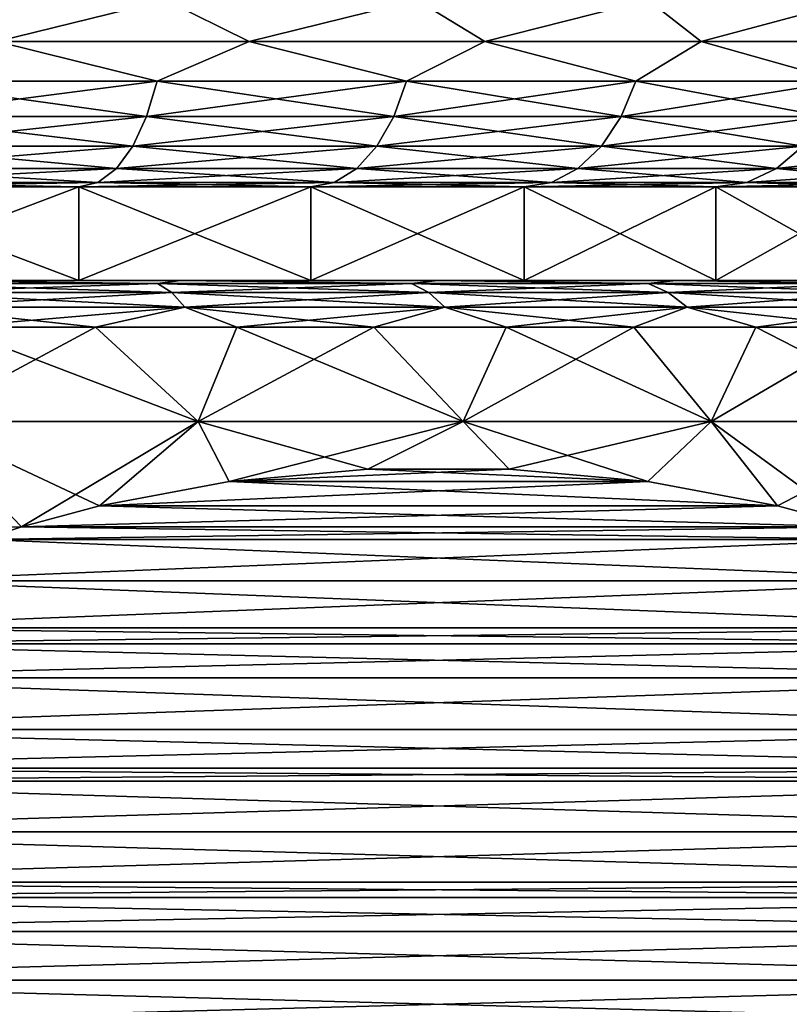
# Model space of a CAD drawing. Header units: metres. Extents: x -109 to 109, y -314 to 82.
# Tile 184 of 191: x 81.91 to 86.02, y 46.63 to 51.89. Entities that reach past the tile are written whole.
import ezdxf

# ---------------------------------------------------------------- set-up
doc = ezdxf.new("R2010")
doc.units = ezdxf.units.M
doc.layers.add('solid_504261_XXX', color=7, linetype='CONTINUOUS')

msp = doc.modelspace()

# ---------------------------------------------------------------- linework, layer by layer
at = {"layer": 'solid_504261_XXX'}
for points in [[(81.786606, 51.777477, 196.460785), (82.688896, 52, 196.057938), (81.257355, 52, 196.702209)], [(81.786606, 51.777477, 172.633209), (81.257355, 52, 172.391785), (82.688896, 52, 173.036072)], [(81.786606, 51.777477, 196.460785), (83.134964, 51.777477, 195.783615), (82.688896, 52, 196.057938)], [(83.134964, 51.777477, 173.310379), (81.786606, 51.777477, 172.633209), (82.688896, 52, 173.036072)], [(83.134964, 51.777477, 195.783615), (84.032333, 52, 195.245789), (82.688896, 52, 196.057938)], [(83.134964, 51.777477, 173.310379), (82.688896, 52, 173.036072), (84.032333, 52, 173.848206)], [(83.134964, 51.777477, 195.783615), (84.395592, 51.777477, 194.954483), (84.032333, 52, 195.245789)], [(84.395592, 51.777477, 174.139511), (83.134964, 51.777477, 173.310379), (84.032333, 52, 173.848206)], [(84.395592, 51.777477, 194.954483), (85.268082, 52, 194.277649), (84.032333, 52, 195.245789)], [(84.395592, 51.777477, 174.139511), (84.032333, 52, 173.848206), (85.268082, 52, 174.816345)], [(84.395592, 51.777477, 194.954483), (85.551437, 51.777477, 193.984619), (85.268082, 52, 194.277649)], [(85.551437, 51.777477, 175.109375), (84.395592, 51.777477, 174.139511), (85.268082, 52, 174.816345)], [(85.551437, 51.777477, 193.984619), (86.378128, 52, 193.167603), (85.268082, 52, 194.277649)], [(85.551437, 51.777477, 175.109375), (85.268082, 52, 174.816345), (86.378128, 52, 175.926392)], [(85.551437, 51.777477, 193.984619), (86.586868, 51.777477, 192.887115), (86.378128, 52, 193.167603)], [(86.586868, 51.777477, 176.206879), (85.551437, 51.777477, 175.109375), (86.378128, 52, 175.926392)], [(82.642838, 51.565914, 173.12384), (81.222214, 51.565914, 172.484482), (81.786606, 51.777477, 172.633209)], [(81.222214, 51.565914, 196.609528), (82.642838, 51.565914, 195.970154), (81.786606, 51.777477, 196.460785)], [(82.642838, 51.565914, 173.12384), (81.786606, 51.777477, 172.633209), (83.134964, 51.777477, 173.310379)], [(82.642838, 51.565914, 195.970154), (83.134964, 51.777477, 195.783615), (81.786606, 51.777477, 196.460785)], [(83.976028, 51.565914, 173.929794), (82.642838, 51.565914, 173.12384), (83.134964, 51.777477, 173.310379)], [(82.642838, 51.565914, 195.970154), (83.976028, 51.565914, 195.164215), (83.134964, 51.777477, 195.783615)], [(83.976028, 51.565914, 173.929794), (83.134964, 51.777477, 173.310379), (84.395592, 51.777477, 174.139511)], [(83.976028, 51.565914, 195.164215), (84.395592, 51.777477, 194.954483), (83.134964, 51.777477, 195.783615)], [(85.202362, 51.565914, 174.890564), (83.976028, 51.565914, 173.929794), (84.395592, 51.777477, 174.139511)], [(83.976028, 51.565914, 195.164215), (85.202362, 51.565914, 194.203445), (84.395592, 51.777477, 194.954483)], [(85.202362, 51.565914, 174.890564), (84.395592, 51.777477, 174.139511), (85.551437, 51.777477, 175.109375)], [(85.202362, 51.565914, 194.203445), (85.551437, 51.777477, 193.984619), (84.395592, 51.777477, 194.954483)], [(86.30394, 51.565914, 175.992142), (85.202362, 51.565914, 174.890564), (85.551437, 51.777477, 175.109375)], [(85.202362, 51.565914, 194.203445), (86.30394, 51.565914, 193.101868), (85.551437, 51.777477, 193.984619)], [(86.30394, 51.565914, 175.992142), (85.551437, 51.777477, 175.109375), (86.586868, 51.777477, 176.206879)], [(86.30394, 51.565914, 193.101868), (86.586868, 51.777477, 192.887115), (85.551437, 51.777477, 193.984619)], [(81.179901, 51.37616, 172.596039), (81.222214, 51.565914, 172.484482), (82.642838, 51.565914, 173.12384)], [(82.587379, 51.37616, 173.229492), (81.179901, 51.37616, 172.596039), (82.642838, 51.565914, 173.12384)], [(81.179901, 51.37616, 196.497955), (82.587379, 51.37616, 195.864502), (81.222214, 51.565914, 196.609528)], [(82.587379, 51.37616, 195.864502), (82.642838, 51.565914, 195.970154), (81.222214, 51.565914, 196.609528)], [(82.587379, 51.37616, 173.229492), (82.642838, 51.565914, 173.12384), (83.976028, 51.565914, 173.929794)], [(83.908249, 51.37616, 174.027985), (82.587379, 51.37616, 173.229492), (83.976028, 51.565914, 173.929794)], [(82.587379, 51.37616, 195.864502), (83.908249, 51.37616, 195.06601), (82.642838, 51.565914, 195.970154)], [(83.908249, 51.37616, 195.06601), (83.976028, 51.565914, 195.164215), (82.642838, 51.565914, 195.970154)], [(83.908249, 51.37616, 174.027985), (83.976028, 51.565914, 173.929794), (85.202362, 51.565914, 174.890564)], [(85.123238, 51.37616, 174.979874), (83.908249, 51.37616, 174.027985), (85.202362, 51.565914, 174.890564)], [(83.908249, 51.37616, 195.06601), (85.123238, 51.37616, 194.114136), (83.976028, 51.565914, 195.164215)], [(85.123238, 51.37616, 194.114136), (85.202362, 51.565914, 194.203445), (83.976028, 51.565914, 195.164215)], [(85.123238, 51.37616, 174.979874), (85.202362, 51.565914, 174.890564), (86.30394, 51.565914, 175.992142)], [(86.21463, 51.37616, 176.071259), (85.123238, 51.37616, 174.979874), (86.30394, 51.565914, 175.992142)], [(85.123238, 51.37616, 194.114136), (86.21463, 51.37616, 193.022736), (85.202362, 51.565914, 194.203445)], [(86.21463, 51.37616, 193.022736), (86.30394, 51.565914, 193.101868), (85.202362, 51.565914, 194.203445)], [(81.123665, 51.217751, 172.744324), (81.179901, 51.37616, 172.596039), (82.587379, 51.37616, 173.229492)], [(82.513687, 51.217751, 173.369919), (81.123665, 51.217751, 172.744324), (82.587379, 51.37616, 173.229492)], [(81.123665, 51.217751, 196.34967), (82.513687, 51.217751, 195.724075), (81.179901, 51.37616, 196.497955)], [(82.513687, 51.217751, 195.724075), (82.587379, 51.37616, 195.864502), (81.179901, 51.37616, 196.497955)], [(82.513687, 51.217751, 173.369919), (82.587379, 51.37616, 173.229492), (83.908249, 51.37616, 174.027985)], [(83.818161, 51.217751, 174.158508), (82.513687, 51.217751, 173.369919), (83.908249, 51.37616, 174.027985)], [(82.513687, 51.217751, 195.724075), (83.818161, 51.217751, 194.935501), (82.587379, 51.37616, 195.864502)], [(83.818161, 51.217751, 194.935501), (83.908249, 51.37616, 195.06601), (82.587379, 51.37616, 195.864502)], [(83.818161, 51.217751, 174.158508), (83.908249, 51.37616, 174.027985), (85.123238, 51.37616, 174.979874)], [(85.018074, 51.217751, 175.098572), (83.818161, 51.217751, 174.158508), (85.123238, 51.37616, 174.979874)], [(83.818161, 51.217751, 194.935501), (85.018074, 51.217751, 193.995422), (83.908249, 51.37616, 195.06601)], [(85.018074, 51.217751, 193.995422), (85.123238, 51.37616, 194.114136), (83.908249, 51.37616, 195.06601)], [(85.018074, 51.217751, 175.098572), (85.123238, 51.37616, 174.979874), (86.21463, 51.37616, 176.071259)], [(86.095924, 51.217751, 176.176422), (85.018074, 51.217751, 175.098572), (86.21463, 51.37616, 176.071259)], [(85.018074, 51.217751, 193.995422), (86.095924, 51.217751, 192.917572), (85.123238, 51.37616, 194.114136)], [(86.095924, 51.217751, 192.917572), (86.21463, 51.37616, 193.022736), (85.123238, 51.37616, 194.114136)], [(81.056328, 51.09864, 172.921875), (81.123665, 51.217751, 172.744324), (82.513687, 51.217751, 173.369919)], [(82.425438, 51.09864, 173.538055), (81.056328, 51.09864, 172.921875), (82.513687, 51.217751, 173.369919)], [(81.056328, 51.09864, 196.172134), (82.425438, 51.09864, 195.555939), (81.123665, 51.217751, 196.34967)], [(82.425438, 51.09864, 195.555939), (82.513687, 51.217751, 195.724075), (81.123665, 51.217751, 196.34967)], [(82.425438, 51.09864, 173.538055), (82.513687, 51.217751, 173.369919), (83.818161, 51.217751, 174.158508)], [(83.710289, 51.09864, 174.314774), (82.425438, 51.09864, 173.538055), (83.818161, 51.217751, 174.158508)], [(82.425438, 51.09864, 195.555939), (83.710289, 51.09864, 194.779221), (82.513687, 51.217751, 195.724075)], [(83.710289, 51.09864, 194.779221), (83.818161, 51.217751, 194.935501), (82.513687, 51.217751, 195.724075)], [(83.710289, 51.09864, 174.314774), (83.818161, 51.217751, 174.158508), (85.018074, 51.217751, 175.098572)], [(84.892151, 51.09864, 175.240707), (83.710289, 51.09864, 174.314774), (85.018074, 51.217751, 175.098572)], [(83.710289, 51.09864, 194.779221), (84.892151, 51.09864, 193.853287), (83.818161, 51.217751, 194.935501)], [(84.892151, 51.09864, 193.853287), (85.018074, 51.217751, 193.995422), (83.818161, 51.217751, 194.935501)], [(84.892151, 51.09864, 175.240707), (85.018074, 51.217751, 175.098572), (86.095924, 51.217751, 176.176422)], [(85.953789, 51.09864, 176.302353), (84.892151, 51.09864, 175.240707), (86.095924, 51.217751, 176.176422)], [(84.892151, 51.09864, 193.853287), (85.953789, 51.09864, 192.791656), (85.018074, 51.217751, 193.995422)], [(85.953789, 51.09864, 192.791656), (86.095924, 51.217751, 192.917572), (85.018074, 51.217751, 193.995422)], [(85.953789, 51.09864, 176.302353), (86.095924, 51.217751, 176.176422), (87.035995, 51.217751, 177.376343)], [(86.879723, 51.09864, 177.484207), (85.953789, 51.09864, 176.302353), (87.035995, 51.217751, 177.376343)], [(85.953789, 51.09864, 192.791656), (86.879723, 51.09864, 191.609787), (86.095924, 51.217751, 192.917572)], [(82.425438, 51.09864, 173.538055), (82.32708, 51.024822, 173.725464), (80.981277, 51.024822, 173.119766)], [(82.425438, 51.09864, 173.538055), (80.981277, 51.024822, 173.119766), (81.056328, 51.09864, 172.921875)], [(81.056328, 51.09864, 196.172134), (80.981277, 51.024822, 195.974228), (82.32708, 51.024822, 195.36853)], [(81.056328, 51.09864, 196.172134), (82.32708, 51.024822, 195.36853), (82.425438, 51.09864, 195.555939)], [(83.710289, 51.09864, 174.314774), (83.590065, 51.024822, 174.488968), (82.32708, 51.024822, 173.725464)], [(83.710289, 51.09864, 174.314774), (82.32708, 51.024822, 173.725464), (82.425438, 51.09864, 173.538055)], [(82.425438, 51.09864, 195.555939), (82.32708, 51.024822, 195.36853), (83.590065, 51.024822, 194.605042)], [(82.425438, 51.09864, 195.555939), (83.590065, 51.024822, 194.605042), (83.710289, 51.09864, 194.779221)], [(84.892151, 51.09864, 175.240707), (84.751808, 51.024822, 175.399124), (83.590065, 51.024822, 174.488968)], [(84.892151, 51.09864, 175.240707), (83.590065, 51.024822, 174.488968), (83.710289, 51.09864, 174.314774)], [(83.710289, 51.09864, 194.779221), (83.590065, 51.024822, 194.605042), (84.751808, 51.024822, 193.69487)], [(83.710289, 51.09864, 194.779221), (84.751808, 51.024822, 193.69487), (84.892151, 51.09864, 193.853287)], [(85.953789, 51.09864, 176.302353), (85.795372, 51.024822, 176.442688), (84.751808, 51.024822, 175.399124)], [(85.953789, 51.09864, 176.302353), (84.751808, 51.024822, 175.399124), (84.892151, 51.09864, 175.240707)], [(84.892151, 51.09864, 193.853287), (84.751808, 51.024822, 193.69487), (85.795372, 51.024822, 192.651306)], [(84.892151, 51.09864, 193.853287), (85.795372, 51.024822, 192.651306), (85.953789, 51.09864, 192.791656)], [(86.879723, 51.09864, 177.484207), (86.705536, 51.024822, 177.604431), (85.795372, 51.024822, 176.442688)], [(86.879723, 51.09864, 177.484207), (85.795372, 51.024822, 176.442688), (85.953789, 51.09864, 176.302353)], [(85.953789, 51.09864, 192.791656), (85.795372, 51.024822, 192.651306), (86.705536, 51.024822, 191.489563)], [(85.953789, 51.09864, 192.791656), (86.705536, 51.024822, 191.489563), (86.879723, 51.09864, 191.609787)], [(82.32708, 51.024822, 173.725464), (82.224197, 51, 173.921539), (80.902611, 51, 173.326752)], [(80.981277, 51.024822, 173.119766), (82.32708, 51.024822, 173.725464), (80.902611, 51, 173.326752)], [(80.981277, 51.024822, 195.974228), (80.902611, 51, 195.767258), (82.224197, 51, 195.172455)], [(82.32708, 51.024822, 195.36853), (80.981277, 51.024822, 195.974228), (82.224197, 51, 195.172455)], [(83.590065, 51.024822, 174.488968), (83.464424, 51, 174.671295), (82.224197, 51, 173.921539)], [(82.32708, 51.024822, 173.725464), (83.590065, 51.024822, 174.488968), (82.224197, 51, 173.921539)], [(82.32708, 51.024822, 195.36853), (82.224197, 51, 195.172455), (83.464424, 51, 194.422714)], [(83.590065, 51.024822, 194.605042), (82.32708, 51.024822, 195.36853), (83.464424, 51, 194.422714)], [(84.751808, 51.024822, 175.399124), (84.60498, 51, 175.56488), (83.464424, 51, 174.671295)], [(83.590065, 51.024822, 174.488968), (84.751808, 51.024822, 175.399124), (83.464424, 51, 174.671295)], [(83.590065, 51.024822, 194.605042), (83.464424, 51, 194.422714), (84.60498, 51, 193.529114)], [(84.751808, 51.024822, 193.69487), (83.590065, 51.024822, 194.605042), (84.60498, 51, 193.529114)], [(85.795372, 51.024822, 176.442688), (85.629562, 51, 176.589447), (84.60498, 51, 175.56488)], [(84.751808, 51.024822, 175.399124), (85.795372, 51.024822, 176.442688), (84.60498, 51, 175.56488)], [(84.751808, 51.024822, 193.69487), (84.60498, 51, 193.529114), (85.629562, 51, 192.504547)], [(85.795372, 51.024822, 192.651306), (84.751808, 51.024822, 193.69487), (85.629562, 51, 192.504547)], [(86.705536, 51.024822, 177.604431), (86.523323, 51, 177.730255), (85.629562, 51, 176.589447)], [(85.795372, 51.024822, 176.442688), (86.705536, 51.024822, 177.604431), (85.629562, 51, 176.589447)], [(85.795372, 51.024822, 192.651306), (85.629562, 51, 192.504547), (86.523323, 51, 191.363754)], [(86.705536, 51.024822, 191.489563), (85.795372, 51.024822, 192.651306), (86.523323, 51, 191.363754)], [(80.902756, 50.5, 173.326813), (80.902611, 51, 173.326752), (82.224197, 51, 173.921539)], [(82.224174, 50.5, 195.172455), (82.224197, 51, 195.172455), (80.902611, 51, 195.767258)], [(80.902756, 50.5, 195.767197), (82.224174, 50.5, 195.172455), (80.902611, 51, 195.767258)], [(82.224174, 50.5, 173.921539), (80.902756, 50.5, 173.326813), (82.224197, 51, 173.921539)], [(82.224174, 50.5, 173.921539), (82.224197, 51, 173.921539), (83.464424, 51, 174.671295)], [(83.464279, 50.5, 174.671188), (82.224174, 50.5, 173.921539), (83.464424, 51, 174.671295)], [(82.224174, 50.5, 195.172455), (83.464279, 50.5, 194.422806), (82.224197, 51, 195.172455)], [(83.464279, 50.5, 194.422806), (83.464424, 51, 194.422714), (82.224197, 51, 195.172455)], [(83.464279, 50.5, 174.671188), (83.464424, 51, 174.671295), (84.60498, 51, 175.56488)], [(84.604965, 50.5, 175.56488), (83.464279, 50.5, 174.671188), (84.60498, 51, 175.56488)], [(83.464279, 50.5, 194.422806), (84.604965, 50.5, 193.529114), (83.464424, 51, 194.422714)], [(84.604965, 50.5, 193.529114), (84.60498, 51, 193.529114), (83.464424, 51, 194.422714)], [(84.604965, 50.5, 175.56488), (84.60498, 51, 175.56488), (85.629562, 51, 176.589447)], [(85.629631, 50.5, 176.589523), (84.604965, 50.5, 175.56488), (85.629562, 51, 176.589447)], [(84.604965, 50.5, 193.529114), (85.629631, 50.5, 192.504471), (84.60498, 51, 193.529114)], [(85.629631, 50.5, 192.504471), (85.629562, 51, 192.504547), (84.60498, 51, 193.529114)], [(85.629631, 50.5, 176.589523), (85.629562, 51, 176.589447), (86.523323, 51, 177.730255)], [(86.5233, 50.5, 191.36377), (86.523323, 51, 191.363754), (85.629562, 51, 192.504547)], [(85.629631, 50.5, 192.504471), (86.5233, 50.5, 191.36377), (85.629562, 51, 192.504547)], [(86.5233, 50.5, 177.730225), (85.629631, 50.5, 176.589523), (86.523323, 51, 177.730255)], [(81.311188, 50.5, 197.371048), (82.224174, 50.5, 195.172455), (80.902756, 50.5, 195.767197)], [(81.311188, 50.5, 171.722946), (80.902756, 50.5, 173.326813), (82.224174, 50.5, 173.921539)], [(81.21376, 50.483723, 171.497391), (81.311188, 50.5, 171.722946), (82.646141, 50.483723, 172.090698)], [(82.646141, 50.483723, 197.003296), (81.311188, 50.5, 197.371048), (81.21376, 50.483723, 197.596619)], [(81.311188, 50.5, 197.371048), (82.768814, 50.5, 196.742737), (82.224174, 50.5, 195.172455)], [(82.768814, 50.5, 172.351257), (81.311188, 50.5, 171.722946), (82.224174, 50.5, 173.921539)], [(82.646141, 50.483723, 172.090698), (81.311188, 50.5, 171.722946), (82.768814, 50.5, 172.351257)], [(82.646141, 50.483723, 197.003296), (82.768814, 50.5, 196.742737), (81.311188, 50.5, 197.371048)], [(82.768814, 50.5, 196.742737), (83.464279, 50.5, 194.422806), (82.224174, 50.5, 195.172455)], [(82.768814, 50.5, 172.351257), (82.224174, 50.5, 173.921539), (83.464279, 50.5, 174.671188)], [(82.646141, 50.483723, 172.090698), (82.768814, 50.5, 172.351257), (84.003082, 50.483723, 172.840652)], [(84.003082, 50.483723, 196.253342), (82.768814, 50.5, 196.742737), (82.646141, 50.483723, 197.003296)], [(82.768814, 50.5, 196.742737), (84.143471, 50.5, 195.949493), (83.464279, 50.5, 194.422806)], [(84.143471, 50.5, 173.144516), (82.768814, 50.5, 172.351257), (83.464279, 50.5, 174.671188)], [(84.003082, 50.483723, 172.840652), (82.768814, 50.5, 172.351257), (84.143471, 50.5, 173.144516)], [(84.003082, 50.483723, 196.253342), (84.143471, 50.5, 195.949493), (82.768814, 50.5, 196.742737)], [(84.143471, 50.5, 195.949493), (84.604965, 50.5, 193.529114), (83.464279, 50.5, 194.422806)], [(84.143471, 50.5, 173.144516), (83.464279, 50.5, 174.671188), (84.604965, 50.5, 175.56488)], [(84.003082, 50.483723, 172.840652), (84.143471, 50.5, 173.144516), (85.267532, 50.483723, 173.737823)], [(85.267532, 50.483723, 195.356171), (84.143471, 50.5, 195.949493), (84.003082, 50.483723, 196.253342)], [(84.143471, 50.5, 195.949493), (85.416893, 50.5, 195.001862), (84.604965, 50.5, 193.529114)], [(85.416893, 50.5, 174.092133), (84.143471, 50.5, 173.144516), (84.604965, 50.5, 175.56488)], [(85.267532, 50.483723, 173.737823), (84.143471, 50.5, 173.144516), (85.416893, 50.5, 174.092133)], [(85.267532, 50.483723, 195.356171), (85.416893, 50.5, 195.001862), (84.143471, 50.5, 195.949493)], [(85.416893, 50.5, 195.001862), (85.629631, 50.5, 192.504471), (84.604965, 50.5, 193.529114)], [(85.416893, 50.5, 174.092133), (84.604965, 50.5, 175.56488), (85.629631, 50.5, 176.589523)], [(85.267532, 50.483723, 173.737823), (85.416893, 50.5, 174.092133), (86.423569, 50.483723, 174.770935)], [(86.423569, 50.483723, 194.323074), (85.416893, 50.5, 195.001862), (85.267532, 50.483723, 195.356171)], [(85.416893, 50.5, 195.001862), (86.571465, 50.5, 193.912964), (85.629631, 50.5, 192.504471)], [(85.416893, 50.5, 174.092133), (85.629631, 50.5, 176.589523), (86.5233, 50.5, 177.730225)], [(86.571465, 50.5, 175.181046), (85.416893, 50.5, 174.092133), (86.5233, 50.5, 177.730225)], [(86.423569, 50.483723, 174.770935), (85.416893, 50.5, 174.092133), (86.571465, 50.5, 175.181046)], [(86.423569, 50.483723, 194.323074), (86.571465, 50.5, 193.912964), (85.416893, 50.5, 195.001862)], [(86.571465, 50.5, 193.912964), (86.5233, 50.5, 191.36377), (85.629631, 50.5, 192.504471)], [(81.21376, 50.483723, 197.596619), (81.271233, 50.435352, 197.760864), (82.721642, 50.435352, 197.160095)], [(82.646141, 50.483723, 197.003296), (81.21376, 50.483723, 197.596619), (82.721642, 50.435352, 197.160095)], [(81.21376, 50.483723, 171.497391), (82.646141, 50.483723, 172.090698), (81.271233, 50.435352, 171.33313)], [(82.646141, 50.483723, 172.090698), (82.721642, 50.435352, 171.933914), (81.271233, 50.435352, 171.33313)], [(82.646141, 50.483723, 197.003296), (82.721642, 50.435352, 197.160095), (84.095673, 50.435352, 196.400696)], [(84.003082, 50.483723, 196.253342), (82.646141, 50.483723, 197.003296), (84.095673, 50.435352, 196.400696)], [(82.646141, 50.483723, 172.090698), (84.003082, 50.483723, 172.840652), (82.721642, 50.435352, 171.933914)], [(84.003082, 50.483723, 172.840652), (84.095673, 50.435352, 172.693314), (82.721642, 50.435352, 171.933914)], [(84.003082, 50.483723, 196.253342), (84.095673, 50.435352, 196.400696), (85.37603, 50.435352, 195.492233)], [(85.267532, 50.483723, 195.356171), (84.003082, 50.483723, 196.253342), (85.37603, 50.435352, 195.492233)], [(84.003082, 50.483723, 172.840652), (85.267532, 50.483723, 173.737823), (84.095673, 50.435352, 172.693314)], [(85.267532, 50.483723, 173.737823), (85.37603, 50.435352, 173.601776), (84.095673, 50.435352, 172.693314)], [(85.267532, 50.483723, 195.356171), (85.37603, 50.435352, 195.492233), (86.546623, 50.435352, 194.446121)], [(86.423569, 50.483723, 194.323074), (85.267532, 50.483723, 195.356171), (86.546623, 50.435352, 194.446121)], [(85.267532, 50.483723, 173.737823), (86.423569, 50.483723, 174.770935), (85.37603, 50.435352, 173.601776)], [(86.423569, 50.483723, 174.770935), (86.546623, 50.435352, 174.647873), (85.37603, 50.435352, 173.601776)], [(81.271233, 50.435352, 197.760864), (81.324898, 50.356464, 197.91423), (82.792145, 50.356464, 197.306473)], [(82.721642, 50.435352, 197.160095), (81.271233, 50.435352, 197.760864), (82.792145, 50.356464, 197.306473)], [(81.271233, 50.435352, 171.33313), (82.721642, 50.435352, 171.933914), (81.324898, 50.356464, 171.179764)], [(82.721642, 50.435352, 171.933914), (82.792145, 50.356464, 171.787521), (81.324898, 50.356464, 171.179764)], [(82.721642, 50.435352, 197.160095), (82.792145, 50.356464, 197.306473), (84.182114, 50.356464, 196.538269)], [(84.095673, 50.435352, 196.400696), (82.721642, 50.435352, 197.160095), (84.182114, 50.356464, 196.538269)], [(82.721642, 50.435352, 171.933914), (84.095673, 50.435352, 172.693314), (82.792145, 50.356464, 171.787521)], [(84.095673, 50.435352, 172.693314), (84.182114, 50.356464, 172.555725), (82.792145, 50.356464, 171.787521)], [(84.095673, 50.435352, 196.400696), (84.182114, 50.356464, 196.538269), (85.477333, 50.356464, 195.619263)], [(85.37603, 50.435352, 195.492233), (84.095673, 50.435352, 196.400696), (85.477333, 50.356464, 195.619263)], [(84.095673, 50.435352, 172.693314), (85.37603, 50.435352, 173.601776), (84.182114, 50.356464, 172.555725)], [(85.37603, 50.435352, 173.601776), (85.477333, 50.356464, 173.474731), (84.182114, 50.356464, 172.555725)], [(85.37603, 50.435352, 195.492233), (85.477333, 50.356464, 195.619263), (86.661514, 50.356464, 194.56102)], [(86.546623, 50.435352, 194.446121), (85.37603, 50.435352, 195.492233), (86.661514, 50.356464, 194.56102)], [(85.37603, 50.435352, 173.601776), (86.546623, 50.435352, 174.647873), (85.477333, 50.356464, 173.474731)], [(86.546623, 50.435352, 174.647873), (86.661514, 50.356464, 174.53299), (85.477333, 50.356464, 173.474731)], [(81.324898, 50.356464, 197.91423), (81.540848, 50.25, 197.991364), (82.314285, 50.25, 197.684097)], [(82.792145, 50.356464, 197.306473), (81.324898, 50.356464, 197.91423), (82.314285, 50.25, 197.684097)], [(81.324898, 50.356464, 171.179764), (82.792145, 50.356464, 171.787521), (81.540848, 50.25, 171.102646)], [(82.792145, 50.356464, 171.787521), (82.314285, 50.25, 171.409912), (81.540848, 50.25, 171.102646)], [(82.792145, 50.356464, 197.306473), (82.314285, 50.25, 197.684097), (83.068558, 50.25, 197.332367)], [(82.792145, 50.356464, 171.787521), (83.068558, 50.25, 171.761627), (82.314285, 50.25, 171.409912)], [(82.792145, 50.356464, 197.306473), (83.068558, 50.25, 197.332367), (83.801094, 50.25, 196.937393)], [(84.182114, 50.356464, 196.538269), (82.792145, 50.356464, 197.306473), (83.801094, 50.25, 196.937393)], [(82.792145, 50.356464, 171.787521), (84.182114, 50.356464, 172.555725), (83.068558, 50.25, 171.761627)], [(84.182114, 50.356464, 172.555725), (83.801094, 50.25, 172.156616), (83.068558, 50.25, 171.761627)], [(84.182114, 50.356464, 196.538269), (83.801094, 50.25, 196.937393), (84.50943, 50.25, 196.500488)], [(84.182114, 50.356464, 172.555725), (84.50943, 50.25, 172.593521), (83.801094, 50.25, 172.156616)], [(84.182114, 50.356464, 196.538269), (84.50943, 50.25, 196.500488), (85.191162, 50.25, 196.023132)], [(85.477333, 50.356464, 195.619263), (84.182114, 50.356464, 196.538269), (85.191162, 50.25, 196.023132)], [(84.182114, 50.356464, 172.555725), (85.477333, 50.356464, 173.474731), (84.50943, 50.25, 172.593521)], [(85.477333, 50.356464, 173.474731), (85.191162, 50.25, 173.070877), (84.50943, 50.25, 172.593521)], [(85.477333, 50.356464, 195.619263), (85.191162, 50.25, 196.023132), (85.843987, 50.25, 195.506943)], [(85.477333, 50.356464, 173.474731), (85.843987, 50.25, 173.587051), (85.191162, 50.25, 173.070877)], [(85.477333, 50.356464, 195.619263), (85.843987, 50.25, 195.506943), (86.465691, 50.25, 194.953674)], [(86.661514, 50.356464, 194.56102), (85.477333, 50.356464, 195.619263), (86.465691, 50.25, 194.953674)], [(85.477333, 50.356464, 173.474731), (86.661514, 50.356464, 174.53299), (85.843987, 50.25, 173.587051)], [(86.661514, 50.356464, 174.53299), (86.465691, 50.25, 174.140335), (85.843987, 50.25, 173.587051)], [(81.540848, 50.25, 197.991364), (81.373955, 49.746708, 198.574615), (82.8629, 49.746708, 197.981369)], [(82.314285, 50.25, 171.409912), (82.8629, 49.746708, 171.112625), (81.373955, 49.746708, 170.519379)], [(81.540848, 50.25, 171.102646), (82.314285, 50.25, 171.409912), (81.373955, 49.746708, 170.519379)], [(82.314285, 50.25, 197.684097), (81.540848, 50.25, 197.991364), (82.8629, 49.746708, 197.981369)], [(83.068558, 50.25, 197.332367), (82.314285, 50.25, 197.684097), (82.8629, 49.746708, 197.981369)], [(82.314285, 50.25, 171.409912), (83.068558, 50.25, 171.761627), (82.8629, 49.746708, 171.112625)], [(83.068558, 50.25, 197.332367), (82.8629, 49.746708, 197.981369), (84.278976, 49.746708, 197.230621)], [(83.801094, 50.25, 172.156616), (84.278976, 49.746708, 171.863388), (82.8629, 49.746708, 171.112625)], [(83.068558, 50.25, 171.761627), (83.801094, 50.25, 172.156616), (82.8629, 49.746708, 171.112625)], [(83.801094, 50.25, 196.937393), (83.068558, 50.25, 197.332367), (84.278976, 49.746708, 197.230621)], [(84.50943, 50.25, 196.500488), (83.801094, 50.25, 196.937393), (84.278976, 49.746708, 197.230621)], [(83.801094, 50.25, 172.156616), (84.50943, 50.25, 172.593521), (84.278976, 49.746708, 171.863388)], [(84.50943, 50.25, 196.500488), (84.278976, 49.746708, 197.230621), (85.605583, 49.746708, 196.331161)], [(85.191162, 50.25, 173.070877), (85.605583, 49.746708, 172.762848), (84.278976, 49.746708, 171.863388)], [(84.50943, 50.25, 172.593521), (85.191162, 50.25, 173.070877), (84.278976, 49.746708, 171.863388)], [(85.191162, 50.25, 196.023132), (84.50943, 50.25, 196.500488), (85.605583, 49.746708, 196.331161)], [(85.843987, 50.25, 195.506943), (85.191162, 50.25, 196.023132), (85.605583, 49.746708, 196.331161)], [(85.191162, 50.25, 173.070877), (85.843987, 50.25, 173.587051), (85.605583, 49.746708, 172.762848)], [(85.843987, 50.25, 195.506943), (85.605583, 49.746708, 196.331161), (86.827164, 49.746708, 195.293533)], [(86.465691, 50.25, 174.140335), (86.827164, 49.746708, 173.800461), (85.605583, 49.746708, 172.762848)], [(85.843987, 50.25, 173.587051), (86.465691, 50.25, 174.140335), (85.605583, 49.746708, 172.762848)], [(86.465691, 50.25, 194.953674), (85.843987, 50.25, 195.506943), (86.827164, 49.746708, 195.293533)], [(81.373955, 49.746708, 198.574615), (80.645782, 49.178066, 199.234848), (81.91832, 49.182835, 198.824402)], [(81.91832, 49.182835, 170.269608), (80.645782, 49.178066, 169.859161), (81.373955, 49.746708, 170.519379)], [(81.373955, 49.746708, 198.574615), (81.91832, 49.182835, 198.824402), (82.335732, 49.295853, 198.583405)], [(82.8629, 49.746708, 197.981369), (81.373955, 49.746708, 198.574615), (82.335732, 49.295853, 198.583405)], [(81.91832, 49.182835, 170.269608), (81.373955, 49.746708, 170.519379), (82.8629, 49.746708, 171.112625)], [(82.335724, 49.295849, 170.51059), (81.91832, 49.182835, 170.269608), (82.8629, 49.746708, 171.112625)], [(83.028824, 49.424412, 170.910751), (82.335724, 49.295849, 170.51059), (82.8629, 49.746708, 171.112625)], [(83.028831, 49.424412, 198.183243), (82.8629, 49.746708, 197.981369), (82.335732, 49.295853, 198.583405)], [(83.768974, 49.491402, 197.75592), (84.278976, 49.746708, 197.230621), (82.8629, 49.746708, 197.981369)], [(83.028831, 49.424412, 198.183243), (83.768974, 49.491402, 197.75592), (82.8629, 49.746708, 197.981369)], [(83.028824, 49.424412, 170.910751), (82.8629, 49.746708, 171.112625), (84.278976, 49.746708, 171.863388)], [(83.768974, 49.491402, 171.338074), (83.028824, 49.424412, 170.910751), (84.278976, 49.746708, 171.863388)], [(83.768974, 49.491402, 197.75592), (84.526009, 49.491402, 197.318848), (84.278976, 49.746708, 197.230621)], [(84.526016, 49.491402, 171.775146), (83.768974, 49.491402, 171.338074), (84.278976, 49.746708, 171.863388)], [(85.266159, 49.424416, 196.891525), (85.605583, 49.746708, 196.331161), (84.278976, 49.746708, 197.230621)], [(84.526009, 49.491402, 197.318848), (85.266159, 49.424416, 196.891525), (84.278976, 49.746708, 197.230621)], [(84.526016, 49.491402, 171.775146), (84.278976, 49.746708, 171.863388), (85.605583, 49.746708, 172.762848)], [(85.266159, 49.424416, 172.202484), (84.526016, 49.491402, 171.775146), (85.605583, 49.746708, 172.762848)], [(85.266159, 49.424416, 196.891525), (85.959259, 49.295853, 196.491364), (85.605583, 49.746708, 196.331161)], [(85.959267, 49.295853, 172.602646), (85.266159, 49.424416, 172.202484), (85.605583, 49.746708, 172.762848)], [(86.376678, 49.182835, 196.250366), (86.827164, 49.746708, 195.293533), (85.605583, 49.746708, 196.331161)], [(85.959259, 49.295853, 196.491364), (86.376678, 49.182835, 196.250366), (85.605583, 49.746708, 196.331161)], [(85.959267, 49.295853, 172.602646), (85.605583, 49.746708, 172.762848), (86.827164, 49.746708, 173.800461)], [(86.376678, 49.182835, 172.843628), (85.959267, 49.295853, 172.602646), (86.827164, 49.746708, 173.800461)], [(85.266159, 49.424416, 172.202484), (83.028824, 49.424412, 170.910751), (83.768974, 49.491402, 171.338074)], [(83.028831, 49.424412, 198.183243), (85.266159, 49.424416, 196.891525), (84.526009, 49.491402, 197.318848)], [(83.028831, 49.424412, 198.183243), (84.526009, 49.491402, 197.318848), (83.768974, 49.491402, 197.75592)], [(85.266159, 49.424416, 172.202484), (83.768974, 49.491402, 171.338074), (84.526016, 49.491402, 171.775146)], [(85.959267, 49.295853, 172.602646), (82.335724, 49.295849, 170.51059), (83.028824, 49.424412, 170.910751)], [(85.266159, 49.424416, 196.891525), (82.335732, 49.295853, 198.583405), (85.959259, 49.295853, 196.491364)], [(83.028831, 49.424412, 198.183243), (82.335732, 49.295853, 198.583405), (85.266159, 49.424416, 196.891525)], [(85.959267, 49.295853, 172.602646), (83.028824, 49.424412, 170.910751), (85.266159, 49.424416, 172.202484)], [(85.959259, 49.295853, 196.491364), (82.335732, 49.295853, 198.583405), (81.91832, 49.182835, 198.824402)], [(85.959259, 49.295853, 196.491364), (81.91832, 49.182835, 198.824402), (86.376678, 49.182835, 196.250366)], [(86.376678, 49.182835, 172.843628), (81.91832, 49.182835, 170.269608), (82.335724, 49.295849, 170.51059)], [(86.376678, 49.182835, 172.843628), (82.335724, 49.295849, 170.51059), (85.959267, 49.295853, 172.602646)], [(81.711388, 49.115196, 198.943878), (81.91832, 49.182835, 198.824402), (80.645782, 49.178066, 199.234848)], [(81.71138, 49.115196, 170.150131), (80.645782, 49.178066, 169.859161), (81.91832, 49.182835, 170.269608)], [(86.583618, 49.115196, 172.963104), (81.71138, 49.115196, 170.150131), (81.91832, 49.182835, 170.269608)], [(86.376678, 49.182835, 196.250366), (81.91832, 49.182835, 198.824402), (81.711388, 49.115196, 198.943878)], [(86.583611, 49.1152, 196.13089), (86.376678, 49.182835, 196.250366), (81.711388, 49.115196, 198.943878)], [(86.583618, 49.115196, 172.963104), (81.91832, 49.182835, 170.269608), (86.376678, 49.182835, 172.843628)], [(86.583611, 49.1152, 196.13089), (81.711388, 49.115196, 198.943878), (81.167313, 48.893906, 199.257996)], [(87.127686, 48.893906, 195.816772), (86.583611, 49.1152, 196.13089), (81.167313, 48.893906, 199.257996)], [(87.127686, 48.893902, 173.277237), (81.167313, 48.893902, 169.835999), (81.71138, 49.115196, 170.150131)], [(87.127686, 48.893902, 173.277237), (81.71138, 49.115196, 170.150131), (86.583618, 49.115196, 172.963104)], [(87.588753, 48.64328, 173.543427), (80.706245, 48.64328, 169.569809), (81.167313, 48.893902, 169.835999)], [(87.127686, 48.893906, 195.816772), (81.167313, 48.893906, 199.257996), (80.706253, 48.64328, 199.524185)], [(87.127686, 48.893906, 195.816772), (80.706253, 48.64328, 199.524185), (87.588753, 48.64328, 195.550568)], [(87.127686, 48.893902, 173.277237), (87.588753, 48.64328, 173.543427), (81.167313, 48.893902, 169.835999)], [(87.588753, 48.64328, 195.550568), (80.706253, 48.64328, 199.524185), (80.57296, 48.556458, 199.601151)], [(87.588753, 48.64328, 195.550568), (80.57296, 48.556458, 199.601151), (87.722046, 48.556458, 195.473618)], [(87.722046, 48.556458, 173.620377), (80.57296, 48.556458, 169.492859), (80.706245, 48.64328, 169.569809)], [(87.588753, 48.64328, 173.543427), (87.722046, 48.556458, 173.620377), (80.706245, 48.64328, 169.569809)], [(87.722046, 48.556458, 195.473618), (80.57296, 48.556458, 199.601151), (80.32708, 48.374889, 199.743103)], [(87.967918, 48.374889, 195.331665), (87.722046, 48.556458, 195.473618), (80.32708, 48.374889, 199.743103)], [(87.967918, 48.374893, 173.762344), (80.32708, 48.374893, 169.350906), (80.57296, 48.556458, 169.492859)], [(87.967918, 48.374893, 173.762344), (80.57296, 48.556458, 169.492859), (87.722046, 48.556458, 173.620377)], [(87.967918, 48.374889, 195.331665), (80.32708, 48.374889, 199.743103), (80.024414, 48.099194, 199.917847)], [(88.270584, 48.099194, 195.156921), (87.967918, 48.374889, 195.331665), (80.024414, 48.099194, 199.917847)], [(88.270584, 48.099194, 173.937088), (80.024422, 48.099194, 169.176163), (80.32708, 48.374893, 169.350906)], [(87.967918, 48.374893, 173.762344), (88.270584, 48.099194, 173.937088), (80.32708, 48.374893, 169.350906)], [(88.270584, 48.099194, 195.156921), (80.024414, 48.099194, 199.917847), (79.842033, 47.891918, 200.023148)], [(88.270584, 48.099194, 195.156921), (79.842033, 47.891918, 200.023148), (88.452972, 47.891918, 195.05162)], [(88.452972, 47.891918, 174.042389), (79.842033, 47.891918, 169.070862), (80.024422, 48.099194, 169.176163)], [(88.270584, 48.099194, 173.937088), (88.452972, 47.891918, 174.042389), (80.024422, 48.099194, 169.176163)], [(88.452972, 47.891918, 195.05162), (79.842033, 47.891918, 200.023148), (79.78933, 47.823612, 200.053574)], [(88.505669, 47.823612, 195.021194), (88.452972, 47.891918, 195.05162), (79.78933, 47.823612, 200.053574)], [(88.505669, 47.823616, 174.072815), (79.78933, 47.823616, 169.040421), (79.842033, 47.891918, 169.070862)], [(88.505669, 47.823616, 174.072815), (79.842033, 47.891918, 169.070862), (88.452972, 47.891918, 174.042389)], [(88.683617, 47.551414, 174.175552), (79.611382, 47.551414, 168.937698), (79.78933, 47.823616, 169.040421)], [(88.505669, 47.823612, 195.021194), (79.78933, 47.823612, 200.053574), (79.611382, 47.551411, 200.156311)], [(88.683617, 47.551411, 194.918457), (88.505669, 47.823612, 195.021194), (79.611382, 47.551411, 200.156311)], [(88.683617, 47.551414, 174.175552), (79.78933, 47.823616, 169.040421), (88.505669, 47.823616, 174.072815)], [(88.813354, 47.283516, 174.250458), (79.481644, 47.283516, 168.862793), (79.611382, 47.551414, 168.937698)], [(88.683617, 47.551411, 194.918457), (79.611382, 47.551411, 200.156311), (79.481644, 47.283516, 200.231216)], [(88.683617, 47.551411, 194.918457), (79.481644, 47.283516, 200.231216), (88.813354, 47.283516, 194.843552)], [(88.683617, 47.551414, 174.175552), (88.813354, 47.283516, 174.250458), (79.611382, 47.551414, 168.937698)], [(88.813354, 47.283516, 194.843552), (79.481644, 47.283516, 200.231216), (79.449974, 47.200981, 200.249496)], [(88.813354, 47.283516, 194.843552), (79.449974, 47.200981, 200.249496), (88.845024, 47.200981, 194.825272)], [(88.845024, 47.200981, 174.268738), (79.449974, 47.200981, 168.844498), (79.481644, 47.283516, 168.862793)], [(88.813354, 47.283516, 174.250458), (88.845024, 47.200981, 174.268738), (79.481644, 47.283516, 168.862793)], [(88.845024, 47.200981, 194.825272), (79.449974, 47.200981, 200.249496), (79.393494, 47.0196, 200.282104)], [(88.901505, 47.0196, 194.792648), (88.845024, 47.200981, 194.825272), (79.393494, 47.0196, 200.282104)], [(88.901505, 47.0196, 174.301346), (79.393494, 47.0196, 168.81189), (79.449974, 47.200981, 168.844498)], [(88.901505, 47.0196, 174.301346), (79.449974, 47.200981, 168.844498), (88.845024, 47.200981, 174.268738)], [(88.901505, 47.0196, 194.792648), (79.393494, 47.0196, 200.282104), (79.342422, 46.759094, 200.311584)], [(88.952576, 46.75909, 194.763168), (88.901505, 47.0196, 194.792648), (79.342422, 46.759094, 200.311584)], [(88.952576, 46.759094, 174.330826), (79.342422, 46.759094, 168.78241), (79.393494, 47.0196, 168.81189)], [(88.952576, 46.759094, 174.330826), (79.393494, 47.0196, 168.81189), (88.901505, 47.0196, 174.301346)], [(79.342422, 46.759094, 168.78241), (88.969322, 46.5, 174.3405), (79.325676, 46.5, 168.772736)], [(88.952576, 46.75909, 194.763168), (79.342422, 46.759094, 200.311584), (79.325676, 46.5, 200.321259)], [(88.952576, 46.75909, 194.763168), (79.325676, 46.5, 200.321259), (88.969322, 46.5, 194.753494)], [(88.952576, 46.759094, 174.330826), (88.969322, 46.5, 174.3405), (79.342422, 46.759094, 168.78241)]]:
    msp.add_3dface(points, dxfattribs=at)

doc.saveas('drawing.dxf')
